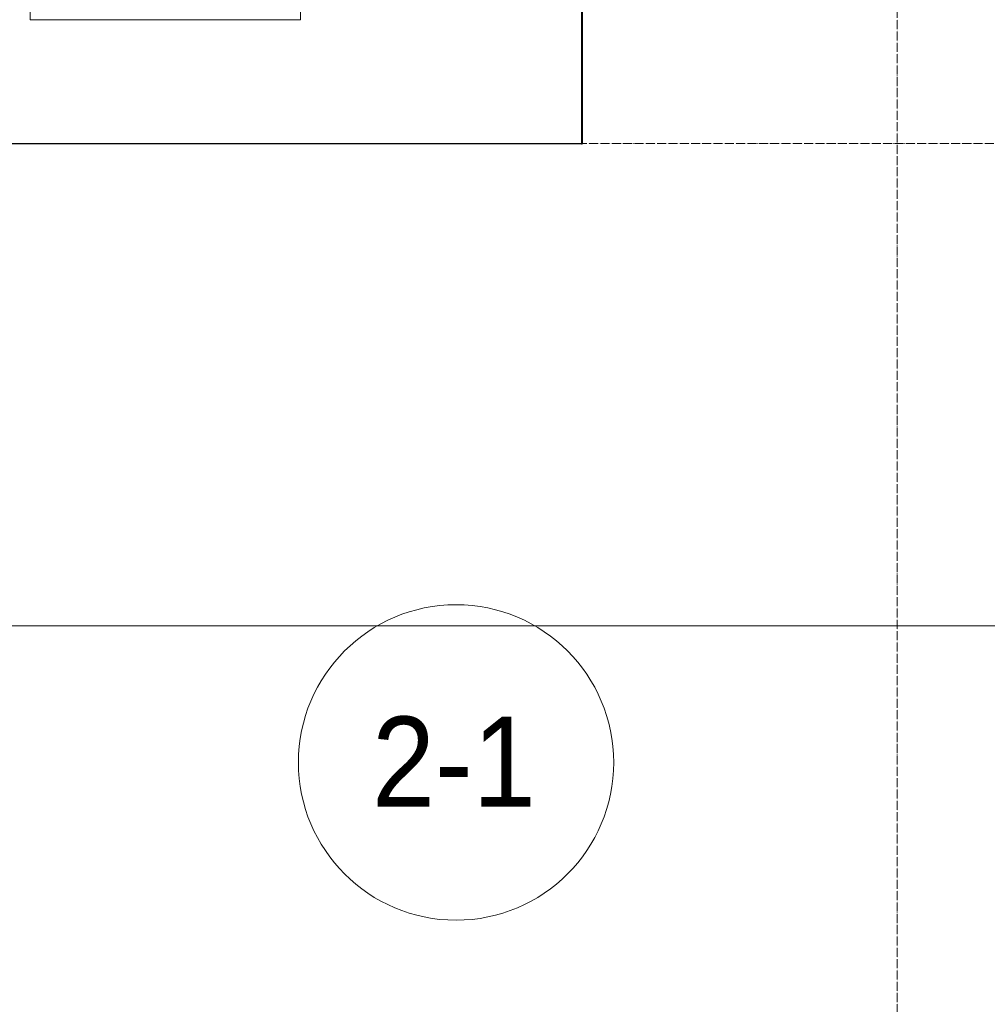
# Model space of a CAD drawing. Header units: millimetres. Extents: x 106966 to 201968, y 7718 to 228773.
# Tile 6 of 44: x 113202 to 115350, y 16890 to 19075. Entities that reach past the tile are written whole.
import ezdxf

# ---------------------------------------------------------------- set-up
doc = ezdxf.new("R2010")
doc.units = ezdxf.units.MM
doc.linetypes.add('ADSK_Линия сетки', pattern=[25, 20, -2.5, 0, -2.5])
doc.linetypes.add('Линия сетки', pattern=[25, 20, -2.5, 0, -2.5])
for name, color, linetype, lineweight in [('Марки помещений', 7, 'Continuous', 20), ('Мебель', 7, 'Continuous', 18), ('Оси', 7, 'Continuous', 9), ('Стены', 7, 'Continuous', 18), ('Стены разрез', 7, 'Continuous', 40), ('Форма', 7, 'Continuous', 18)]:
    doc.layers.add(name, color=color, linetype=linetype, lineweight=lineweight)
doc.styles.add('Arial_3', font='arial.ttf', dxfattribs={"width": 0.9, "height": 200})

# ---------------------------------------------------------------- blocks, each defined once
blk = doc.blocks.new('MR_Зона обслуживания - MR_Зона обслуживания-2638736-МКСС_К4_L24_81_300_')
at = {"layer": 'Мебель', "lineweight": 9}
for p, q in [((300, 580), (-300, 580)), ((-300, 580), (-300, 0)), ((300, 0), (300, 580)), ((-300, 0), (300, 0))]:
    blk.add_line(p, q, dxfattribs=at)
blk = doc.blocks.new('135_SLK_K4_AR_rvt-1-МКСС_К4_L24_81_300_')
at = {"layer": 'Стены', "color": 253, "true_color": 0xaaaaaa}
for p, q in [((112550, 18800.4), (114449.6, 18800.4)), ((114449.6, 18799.6), (112550, 18799.6)), ((114449.6, 18799.6), (114449.6, 18800.4))]:
    blk.add_line(p, q, dxfattribs=at)
at = {"layer": 'Стены разрез', "color": 253, "true_color": 0xaaaaaa}
for p, q in [((114449.6, 20350), (114449.6, 18799.6)), ((114450.4, 18799.6), (114450.4, 19749.6)), ((114449.6, 18799.6), (114450.4, 18799.6))]:
    blk.add_line(p, q, dxfattribs=at)
at = {"layer": 'Мебель', "color": 253, "lineweight": 18, "true_color": 0xaaaaaa, "rotation": 180}
blk.add_blockref('MR_Зона обслуживания - MR_Зона обслуживания-2638736-МКСС_К4_L24_81_300_', (113525, 19655), dxfattribs=at)
blk = doc.blocks.new('135_SLK_K4_AR_FCD_rvt-1-МКСС_К4_L24_81_300_')
at = {"layer": 'Форма', "color": 253, "lineweight": 9, "true_color": 0xaaaaaa}
blk.add_line((136800, 17730), (112796.3, 17730), dxfattribs=at)
blk = doc.blocks.new('050_Марка_Помещение - Номер-620969-МКСС_К4_L24_81_300_')
at = {"layer": 'Марки помещений'}
blk.add_circle((0, 0), 3.5, dxfattribs=at)

msp = doc.modelspace()

# ---------------------------------------------------------------- linework, layer by layer
at = {"layer": 'Оси', "linetype": 'Линия сетки'}
msp.add_line((115150, 12025.7), (115150, 33709.6), dxfattribs=at)
at = {"layer": 'Оси', "linetype": 'ADSK_Линия сетки'}
msp.add_line((136800, 18800), (107783.9, 18800), dxfattribs=at)

# ---------------------------------------------------------------- block references
at = {"lineweight": 5}
for name in ['135_SLK_K4_AR_FCD_rvt-1-МКСС_К4_L24_81_300_', '135_SLK_K4_AR_rvt-1-МКСС_К4_L24_81_300_']:
    msp.add_blockref(name, (0, 0), dxfattribs=at)
at = {"layer": 'Марки помещений', "xscale": 99.99999999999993, "yscale": 99.99999999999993, "zscale": 99.99999999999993}
msp.add_blockref('050_Марка_Помещение - Номер-620969-МКСС_К4_L24_81_300_', (114170.4, 17426.7), dxfattribs=at)

# ---------------------------------------------------------------- texts
at = {"layer": 'Марки помещений', "lineweight": 9, "insert": (113983.8, 17528.4), "char_height": 200, "width": 447.342, "attachment_point": 1, "style": 'Arial_3'}
msp.add_mtext('2-1', dxfattribs=at)

doc.saveas('drawing.dxf')
